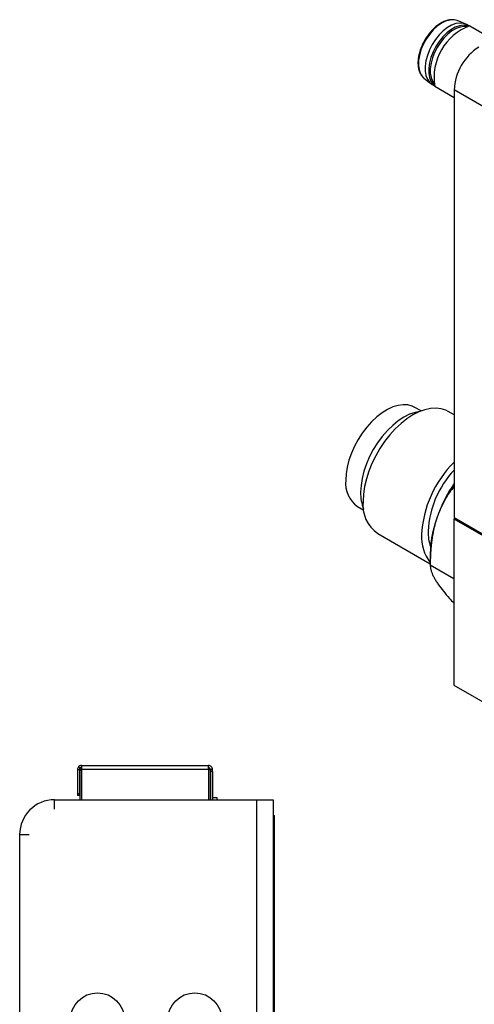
# Model space of a CAD drawing. Header units: millimetres. Extents: x 66 to 413, y 45 to 262.
# Tile 20 of 44: x 287 to 332, y 158 to 257. Entities that reach past the tile are written whole.
import ezdxf

# ---------------------------------------------------------------- set-up
doc = ezdxf.new("R2010")
doc.units = ezdxf.units.MM

msp = doc.modelspace()

# ---------------------------------------------------------------- linework, layer by layer
at = {"color": 7, "linetype": 'Continuous', "lineweight": 25}
for p, q in [((331.057, 256.241), (330.239, 256.565)), ((331.435, 256.037), (331.21, 256.167)), ((331.504, 256.055), (333.811, 254.724)), ((326.93, 250.833), (327.62, 250.287)), ((327.76, 250.192), (327.985, 250.062)), ((329.952, 248.869), (328.004, 249.993)), ((329.941, 248.875), (328.004, 249.993)), ((383.834, 218.54), (329.952, 249.645)), ((329.952, 249.645), (329.952, 206.972)), ((329.941, 248.875), (329.952, 248.868)), ((326.638, 217.609), (326.012, 217.97)), ((329.952, 217.217), (329.347, 217.567)), ((320.297, 208.071), (320.923, 207.71)), ((330.042, 206.92), (329.908, 206.842)), ((329.908, 206.842), (329.908, 190.25)), ((329.908, 206.842), (349.574, 195.489)), ((329.952, 206.972), (349.574, 195.644)), ((322.314, 205.385), (327.559, 202.357)), ((327.559, 203.349), (327.559, 202.208)), ((327.559, 202.247), (329.908, 200.891)), ((329.908, 190.25), (383.789, 159.145)), ((292.307, 181.822), (292.507, 181.822)), ((292.307, 181.822), (292.307, 179.422)), ((292.424, 182.105), (292.565, 181.963)), ((292.507, 181.822), (292.507, 179.422)), ((292.557, 181.772), (292.707, 181.922)), ((292.707, 182.222), (305.407, 182.222)), ((292.707, 182.222), (292.707, 181.843)), ((292.707, 181.843), (292.707, 181.822)), ((305.407, 181.822), (292.707, 181.822)), ((292.707, 181.822), (292.707, 178.814)), ((305.407, 181.843), (305.407, 182.222)), ((305.457, 181.872), (305.407, 181.822)), ((305.407, 181.822), (305.407, 181.843)), ((305.407, 181.822), (305.407, 178.814)), ((305.557, 181.772), (305.457, 181.872)), ((305.807, 181.822), (305.607, 181.822)), ((305.607, 181.822), (305.607, 181.622)), ((305.807, 181.622), (305.807, 181.822)), ((292.557, 181.772), (292.707, 181.772)), ((292.557, 181.772), (292.557, 178.814)), ((305.557, 181.772), (305.557, 178.814)), ((305.807, 181.622), (305.607, 181.622)), ((305.607, 181.622), (305.607, 178.814)), ((305.807, 181.622), (305.807, 178.814)), ((292.307, 179.422), (292.507, 179.422)), ((292.307, 179.422), (292.307, 179.222)), ((292.507, 179.222), (292.307, 179.222)), ((292.507, 179.222), (292.507, 179.422)), ((305.557, 179.047), (305.607, 179.047)), ((305.807, 179.047), (306.23, 179.047)), ((306.23, 179.047), (306.23, 178.814)), ((290.032, 177.862), (290.032, 178.814)), ((290.032, 178.814), (310.187, 178.814)), ((310.187, 178.814), (310.187, 128.141)), ((310.187, 178.814), (311.876, 178.814)), ((311.876, 178.814), (311.876, 128.141)), ((311.876, 177.245), (312.003, 177.245)), ((312.003, 128.731), (312.003, 177.245)), ((286.54, 128.141), (286.54, 175.322)), ((287.492, 175.322), (286.54, 175.322))]:
    msp.add_line(p, q, dxfattribs=at)
at = {"color": 7, "linetype": 'Continuous', "lineweight": 25, "flags": 128}
for points in [[(329.936, 256.641), (329.885, 256.645), (329.501, 256.625), (329.093, 256.508), (328.673, 256.299), (328.255, 256.003), (327.851, 255.63), (327.476, 255.193), (327.141, 254.705), (326.857, 254.182), (326.633, 253.641), (326.477, 253.099), (326.392, 252.574), (326.383, 252.083), (326.448, 251.641), (326.588, 251.262), (326.795, 250.959), (326.93, 250.833)], [(330.239, 256.565), (330.231, 256.568), (329.936, 256.641)], [(331.21, 256.167), (330.884, 256.295), (330.516, 256.328), (330.116, 256.265), (329.698, 256.109), (329.272, 255.863), (328.854, 255.536), (328.454, 255.137), (328.086, 254.679), (327.76, 254.176), (327.487, 253.642), (327.274, 253.094), (327.129, 252.548), (327.055, 252.022), (327.055, 251.531), (327.129, 251.09), (327.274, 250.713), (327.487, 250.41), (327.76, 250.192)], [(331.42, 256.033), (331.238, 256.091), (330.87, 256.124), (330.47, 256.061), (330.051, 255.904), (329.626, 255.659), (329.207, 255.332), (328.808, 254.933), (328.439, 254.475), (328.114, 253.972), (327.84, 253.438), (327.628, 252.89), (327.482, 252.344), (327.408, 251.818), (327.408, 251.327), (327.482, 250.886), (327.628, 250.508), (327.84, 250.206), (327.982, 250.076)], [(331.211, 255.964), (330.928, 255.981), (330.54, 255.921), (330.133, 255.769), (329.721, 255.53), (329.314, 255.213), (328.926, 254.826), (328.568, 254.381), (328.252, 253.892), (327.987, 253.373), (327.78, 252.841), (327.639, 252.311), (327.567, 251.8), (327.567, 251.324), (327.639, 250.896), (327.78, 250.529), (327.937, 250.292)], [(326.012, 217.97), (325.763, 218.09), (325.329, 218.209), (324.855, 218.236), (324.352, 218.169), (323.827, 218.01), (323.289, 217.762), (322.75, 217.43), (322.218, 217.019), (321.702, 216.537), (321.212, 215.992), (320.757, 215.394), (320.345, 214.753), (319.983, 214.082), (319.677, 213.391), (319.434, 212.695), (319.257, 212.003), (319.149, 211.33), (319.113, 210.688)], [(326.518, 217.56), (326.053, 217.469), (325.497, 217.276), (324.932, 216.992), (324.367, 216.624), (323.812, 216.175), (323.276, 215.656), (322.768, 215.073), (322.297, 214.438), (321.872, 213.762), (321.498, 213.054), (321.184, 212.329), (320.933, 211.598), (320.751, 210.874), (320.641, 210.169), (320.604, 209.495)], [(329.347, 217.567), (329.128, 217.678), (328.656, 217.833), (328.142, 217.895), (327.594, 217.863), (327.021, 217.739), (326.43, 217.523), (325.83, 217.219), (325.231, 216.831), (324.64, 216.365), (324.067, 215.827), (323.519, 215.227), (323.005, 214.571), (322.533, 213.871), (322.108, 213.135), (321.738, 212.375), (321.427, 211.602), (321.18, 210.828), (321.002, 210.062), (320.893, 209.318), (320.857, 208.605)]]:
    msp.add_lwpolyline(points, dxfattribs=at)
at = {"color": 7, "linetype": 'Continuous', "lineweight": 25}
for centre in [(294.314, 156.831), (304.038, 156.831)]:
    msp.add_circle(centre, 2.705, dxfattribs=at)
for centre, radius, start, end in [((333.475, 250.876), 5.541, 110.83057, 189.16943), ((335.291, 249.414), 5.344, 122.4763, 177.5237), ((337.625, 204.703), 10.944, 134.51639, 177.21294), ((336.871, 205.131), 9.544, 136.46351, 177.14061), ((321.978, 210.408), 2.879, 174.42093, 234.26689), ((342.323, 201.957), 14.959, 145.78915, 158.69623), ((324.838, 209.408), 4.235, 178.81903, 201.76914), ((324.244, 208.197), 3.411, 173.14287, 235.54495), ((338.876, 203.139), 11.319, 157.93419, 178.9365), ((331.655, 205.527), 4.316, 178.93771, 199.64941), ((330.705, 204.997), 4.018, 176.60523, 218.46479), ((292.707, 181.822), 0.4, 135, 180), ((292.707, 181.822), 0.2, 135, 180), ((305.407, 181.822), 0.2, 4.0472, 90.0273), ((290.032, 175.322), 3.493, 90, 180)]:
    msp.add_arc(centre, radius, start, end, dxfattribs=at)
for points, knots in [([(329.9, 256.639), (329.827, 256.648), (329.636, 256.672), (329.302, 256.615), (328.911, 256.482), (328.513, 256.265), (328.12, 255.975), (327.745, 255.619), (327.397, 255.209), (327.085, 254.756), (326.818, 254.272), (326.603, 253.77), (326.446, 253.264), (326.352, 252.765), (326.323, 252.288), (326.365, 251.845), (326.467, 251.455), (326.59, 251.246), (326.649, 251.147)], [0, 0, 0, 0, 0.039004, 0.101159, 0.164649, 0.229022, 0.293711, 0.358347, 0.422875, 0.487323, 0.551746, 0.616201, 0.680741, 0.745432, 0.810336, 0.875469, 0.94068, 1, 1, 1, 1]), ([(326.649, 251.147), (326.654, 251.137), (326.716, 251.017), (326.814, 250.933), (326.904, 250.855)], [0, 0, 0, 0, 0.07868, 1, 1, 1, 1]), ([(329.952, 210.089), (329.794, 209.885), (329.396, 209.376), (328.856, 208.479), (328.54, 207.747), (328.386, 207.392)], [0, 0, 0, 0, 0.254821, 0.637701, 1, 1, 1, 1]), ([(328.386, 207.392), (328.352, 207.302), (328.284, 207.122), (328.191, 206.844), (328.104, 206.561), (328.023, 206.27), (327.949, 205.972), (327.881, 205.668), (327.819, 205.356), (327.764, 205.038), (327.716, 204.713), (327.674, 204.381), (327.639, 204.042), (327.61, 203.696), (327.587, 203.343), (327.571, 202.984), (327.561, 202.618), (327.56, 202.371), (327.559, 202.247)], [0, 0, 0, 0, 0.055816, 0.11224, 0.169341, 0.227185, 0.285838, 0.345359, 0.405808, 0.467241, 0.529711, 0.593269, 0.657963, 0.72384, 0.790942, 0.859311, 0.928984, 1, 1, 1, 1]), ([(327.559, 202.247), (327.56, 202.208), (327.562, 202.132), (327.575, 202.01), (327.595, 201.886), (327.625, 201.757), (327.663, 201.625), (327.709, 201.489), (327.764, 201.349), (327.827, 201.205), (327.899, 201.058), (327.979, 200.906), (328.068, 200.752), (328.165, 200.593), (328.27, 200.43), (328.348, 200.318), (328.386, 200.262)], [0, 0, 0, 0, 0.081051, 0.160355, 0.23797, 0.313952, 0.388366, 0.461279, 0.532761, 0.602888, 0.671741, 0.739403, 0.805964, 0.871518, 0.936163, 1, 1, 1, 1]), ([(328.386, 200.262), (328.54, 200.054), (328.856, 199.627), (329.382, 199.007), (329.764, 198.596), (329.908, 198.442)], [0, 0, 0, 0, 0.371375, 0.763847, 1, 1, 1, 1]), ([(292.707, 182.222), (292.707, 182.222), (292.706, 182.222), (292.702, 182.222), (292.694, 182.222), (292.684, 182.221), (292.67, 182.22), (292.653, 182.218), (292.632, 182.215), (292.608, 182.21), (292.582, 182.202), (292.554, 182.192), (292.525, 182.178), (292.496, 182.162), (292.467, 182.143), (292.443, 182.123), (292.43, 182.11), (292.424, 182.105)], [0, 0, 0, 0, 0.044502, 0.09172, 0.142407, 0.196865, 0.255352, 0.318156, 0.385434, 0.45686, 0.532124, 0.610859, 0.692569, 0.776267, 0.860641, 0.944375, 1, 1, 1, 1]), ([(292.707, 182.022), (292.707, 182.022), (292.706, 182.022), (292.702, 182.022), (292.696, 182.021), (292.687, 182.021), (292.677, 182.02), (292.666, 182.018), (292.654, 182.015), (292.642, 182.011), (292.629, 182.006), (292.617, 182), (292.605, 181.994), (292.593, 181.986), (292.582, 181.978), (292.573, 181.97), (292.568, 181.965), (292.565, 181.963)], [0, 0, 0, 0, 0.093657, 0.185271, 0.275092, 0.361431, 0.442716, 0.517933, 0.587338, 0.651688, 0.711892, 0.768591, 0.822287, 0.873426, 0.922339, 0.969352, 1, 1, 1, 1]), ([(305.807, 181.822), (305.807, 181.822), (305.812, 181.874), (305.767, 182.008), (305.694, 182.109), (305.593, 182.182), (305.459, 182.226), (305.407, 182.222), (305.407, 182.222)], [0, 0, 0, 0, 0.250001, 0.375001, 0.5, 0.625, 0.75, 1, 1, 1, 1])]:
    msp.add_open_spline(points, degree=3, knots=knots, dxfattribs=at)

doc.saveas('drawing.dxf')
